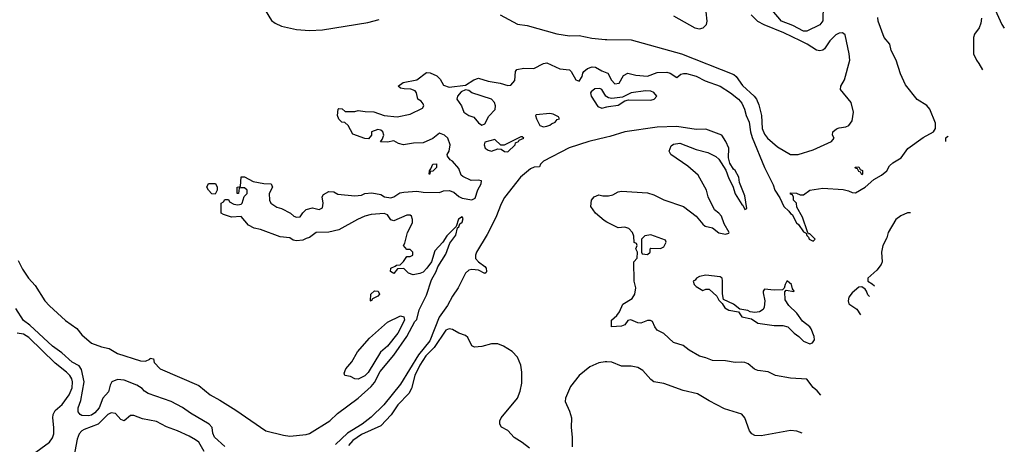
# Model space of a CAD drawing. Header units: inches. Extents: x 2134017 to 2292458, y 756222 to 916513.
# Tile 45 of 256: x 2236387 to 2242446, y 795726 to 798340. Entities that reach past the tile are written whole.
import ezdxf

# ---------------------------------------------------------------- set-up
doc = ezdxf.new("R2010")
doc.units = ezdxf.units.IN
doc.header["$MEASUREMENT"] = 0
doc.layers.add('C2739', color=7, linetype='Continuous')
doc.layers.add('C2749', color=7, linetype='Continuous')

msp = doc.modelspace()

# ---------------------------------------------------------------- linework, layer by layer
at = {"layer": 'C2739', "color": 5}
for points, elevation in [([(2237897.9, 798397.9), (2237935.9, 798335.9), (2237958.7, 798318.7), (2237999.2, 798299.2), (2238090, 798279.1), (2238170, 798273.3), (2238250, 798276.9), (2238530, 798322.2), (2238599.1, 798340.9)], 180), ([(2239343.2, 798370), (2239450, 798312.6), (2239510, 798303.5), (2239693.3, 798253.3), (2239770, 798241.3), (2239830, 798243.3), (2239907.1, 798227.1), (2239990, 798219), (2240000, 798218.8)], 180), ([(2236376.8, 796856.8), (2236403.7, 796803.7), (2236440.7, 796750), (2236483.2, 796703.2), (2236542.7, 796610), (2236570, 796578.1), (2236670, 796488.3), (2236738.8, 796438.8), (2236770, 796400.9), (2236828.7, 796348.7), (2236890, 796325.6), (2236936.8, 796316.8), (2236990, 796285.6), (2237130, 796240.3), (2237160.8, 796239.2), (2237188, 796250), (2237190, 796256), (2237210, 796252), (2237214.7, 796230), (2237251, 796190), (2237490, 796087.9), (2237559.3, 796030), (2237618.5, 795998.5), (2237716.4, 795936.4), (2237901.5, 795810), (2238010, 795782.2), (2238050, 795777.2), (2238150, 795786.3), (2238170, 795792.3), (2238296.4, 795870), (2238343.5, 795916.5), (2238470.6, 796010), (2238550, 796081.4), (2238570, 796107.5), (2238604.9, 796175.1), (2238690, 796274.3), (2238770, 796390.3), (2238818.5, 796481.5), (2238830, 796494.4), (2238846.3, 796553.7), (2238890, 796644.9), (2238920.6, 796739.4), (2238950, 796790.4), (2238961.1, 796818.9), (2239010, 796897.4), (2239034.9, 796965.1), (2239070, 797013), (2239081.6, 797058.4), (2239090, 797064), (2239096.4, 797083.6), (2239110, 797093), (2239117, 797117), (2239110, 797127), (2239087.5, 797112.5), (2239072, 797068), (2239014.9, 797010), (2238990.3, 796969.7), (2238941.7, 796918.3), (2238920.4, 796850), (2238893.4, 796810), (2238870, 796787), (2238850, 796778), (2238809.2, 796769.2), (2238780.2, 796780.2), (2238750, 796808), (2238712.7, 796807.3), (2238690, 796778), (2238668.7, 796790), (2238670, 796811.3), (2238698, 796822), (2238706, 796830), (2238728, 796832), (2238748.7, 796851.3), (2238770, 796882), (2238790, 796882), (2238806, 796890), (2238806, 796910), (2238790, 796926), (2238770, 796926), (2238748.7, 796950), (2238756.4, 796963.6), (2238774, 797030), (2238804, 797090), (2238804, 797110), (2238797.2, 797130), (2238790, 797137.2), (2238770, 797137.2), (2238690, 797102), (2238670, 797108.7), (2238650, 797139.3), (2238630, 797147), (2238550, 797141.3), (2238511, 797130), (2238466, 797110), (2238350, 797046), (2238290, 797032.7), (2238210.7, 797029.3), (2238170, 796999), (2238150, 796994), (2238130, 796982), (2238090, 796979), (2238070, 796982), (2238050, 796998), (2237990, 797004), (2237870, 797049.3), (2237830, 797057.2), (2237795.5, 797075.5), (2237750, 797128), (2237690, 797124), (2237640.4, 797140.4), (2237626, 797150), (2237626, 797210), (2237642, 797218), (2237650, 797234), (2237672.7, 797232.7), (2237678, 797218), (2237705.4, 797205.4), (2237730, 797201), (2237750, 797204.7), (2237755.3, 797210), (2237768, 797252), (2237786, 797270), (2237786, 797290), (2237770, 797306), (2237750, 797306), (2237738, 797302), (2237734, 797270), (2237726, 797270), (2237726, 797310), (2237746, 797314), (2237750, 797372), (2237770, 797372), (2237824.7, 797344.7), (2237890, 797331), (2237934, 797330), (2237942, 797310), (2237922, 797270), (2237924.7, 797230), (2237932, 797210), (2237970, 797186), (2237998, 797178), (2238054, 797150), (2238074, 797130), (2238090, 797124.7), (2238113.2, 797126.8), (2238128.9, 797151.1), (2238149, 797171), (2238190, 797181), (2238230, 797171.3), (2238250, 797182), (2238254, 797210), (2238248, 797250), (2238256.4, 797263.6), (2238290, 797282), (2238319.6, 797279.6), (2238345.4, 797265.4), (2238450, 797254.8), (2238490, 797260.7), (2238510, 797270.8), (2238554.4, 797274.4), (2238610, 797264), (2238631.3, 797250), (2238670, 797243.7), (2238689, 797250), (2238726, 797274), (2238750, 797279.3), (2238830, 797285.5), (2238870, 797279.1), (2238970, 797277.1), (2238994.3, 797285.7), (2239030, 797288.7), (2239058.7, 797278.7), (2239090, 797250.7), (2239110, 797240.5), (2239170, 797231.8), (2239190, 797241.3), (2239207.3, 797292.7), (2239226, 797330), (2239228.4, 797348.4), (2239207.5, 797352.5), (2239166, 797350), (2239114.6, 797374.6), (2239104, 797384), (2239090, 797424), (2239050, 797468.7), (2239036.4, 797476.4), (2239020.4, 797500.4), (2239018, 797510), (2239029.1, 797530.9), (2239037, 797570), (2239020.9, 797610), (2239002, 797630), (2238970, 797642), (2238930, 797609), (2238870, 797582), (2238810, 797579.3), (2238749.2, 797569.2), (2238717.2, 797577.2), (2238690, 797594), (2238650, 797586), (2238608, 797588), (2238618, 797602), (2238628, 797630), (2238622, 797650), (2238610, 797659), (2238590, 797664), (2238552, 797650), (2238551.3, 797628.7), (2238534, 797606), (2238510, 797608), (2238436.4, 797636.4), (2238408.4, 797688.4), (2238388, 797708), (2238369.1, 797709.1), (2238350, 797728), (2238342, 797750), (2238346, 797790), (2238350, 797794), (2238371.6, 797791.6), (2238390, 797774), (2238450, 797774), (2238470, 797782), (2238514, 797774), (2238566.2, 797773.8), (2238630, 797750.3), (2238710, 797742), (2238790, 797759.1), (2238865.6, 797794.4), (2238874.5, 797810), (2238870, 797822), (2238857.5, 797837.5), (2238838, 797850), (2238829.3, 797889.3), (2238821.2, 797901.2), (2238793.2, 797913.2), (2238753.6, 797913.6), (2238730, 797919), (2238715.3, 797930), (2238746.3, 797953.7), (2238830, 797970.8), (2238890, 798014), (2238913.2, 798013.2), (2238953.7, 797993.7), (2238974, 797974), (2238996, 797936), (2239030, 797924.7), (2239130, 797936), (2239182, 797970), (2239210, 797979.1), (2239270, 797960.9), (2239344.7, 797950), (2239390, 797934), (2239410, 797936), (2239434, 797966), (2239439, 798021), (2239445.6, 798034.4), (2239490, 798040.7), (2239550, 798039.1), (2239609.7, 798070.3), (2239630, 798074.4), (2239710, 798037), (2239770.4, 798030.4), (2239781.1, 798021.1), (2239810, 797970.7), (2239830, 797960.7), (2239849.3, 797990), (2239852.3, 798010), (2239859.6, 798020.4), (2239881.3, 798038.7), (2239910, 798050.4), (2239930, 798048), (2239970, 798024.4), (2240000, 798012.4)], 160), ([(2240000, 797865.5), (2239994, 797870), (2239970, 797909.4), (2239956.3, 797916.3), (2239926.6, 797913.4), (2239904.2, 797895.8), (2239900.5, 797890), (2239903.1, 797870), (2239945.1, 797805.1), (2239970, 797794.4), (2240000, 797803.5)], 160), ([(2240000, 797616), (2239890.4, 797590), (2239767.9, 797552.1), (2239610.2, 797470), (2239591.7, 797450), (2239585.2, 797434.8), (2239553.2, 797433.2), (2239530, 797422), (2239468.7, 797370), (2239370, 797244.7), (2239350, 797206.6), (2239317.6, 797122.4), (2239263.1, 797016.9), (2239198.2, 796910), (2239191.2, 796890), (2239192.9, 796870), (2239210, 796850.3), (2239250, 796821.3), (2239257.3, 796810), (2239260.3, 796790), (2239256.7, 796783.3), (2239250, 796776.9), (2239210, 796797.7), (2239170, 796802.5), (2239150, 796798.5), (2239130, 796779.7), (2239085.1, 796690), (2239050, 796638.9), (2239018.8, 796581.2), (2238968.4, 796510), (2238910, 796363.5), (2238842.1, 796277.9), (2238730, 796096.6), (2238627.4, 795970), (2238550, 795892.8), (2238494.1, 795850), (2238405.2, 795794.8), (2238330, 795725.6)], 160), ([(2240000, 797094.5), (2239983.2, 797103.2), (2239929.4, 797149.4), (2239901.2, 797190), (2239905.2, 797230), (2239922, 797250), (2239950, 797262.8), (2239976.1, 797256.1), (2240000, 797255.3)], 160), ([(2237650, 795712), (2237585.2, 795770), (2237575.6, 795795.6), (2237571.4, 795830), (2237552.8, 795850), (2237437.4, 795917.4), (2237390, 795952.8), (2237318.4, 795990), (2237178.6, 796038.6), (2237154.4, 796054.4), (2237141.3, 796070), (2237107.3, 796090), (2237030, 796121.7), (2236990, 796126.2), (2236955.2, 796110), (2236944.7, 796090), (2236933.2, 796050), (2236899.7, 796010), (2236875.4, 795950), (2236850, 795920.5), (2236830, 795905.4), (2236810, 795900.9), (2236770, 795903.7), (2236759, 795910), (2236747.1, 795927.1), (2236746.4, 795950), (2236763.2, 795996.8), (2236783.8, 796110), (2236767.8, 796187.8), (2236753.3, 796210), (2236710, 796232.8), (2236647.2, 796290), (2236590, 796329.8), (2236450, 796460.3), (2236410, 796489), (2236363, 796563)], 160), ([(2239523.5, 795703.5), (2239478.2, 795738.2), (2239430, 795767.8), (2239390, 795811.8), (2239351.5, 795831.5), (2239341.6, 795850), (2239342, 795870), (2239349.7, 795890), (2239449.7, 796010), (2239467.4, 796052.6), (2239476.3, 796103.7), (2239477.5, 796170), (2239470, 796212.7), (2239450, 796263.7), (2239417.4, 796297.4), (2239364, 796330), (2239330, 796344.5), (2239290, 796345.1), (2239230, 796327.6), (2239184.9, 796324.9), (2239170, 796332.3), (2239144, 796384), (2239130, 796395.6), (2239090, 796409.6), (2239050, 796433.7), (2239030, 796437.4), (2239010, 796429.8), (2238937.6, 796322.4), (2238886.2, 796270), (2238850, 796213.5), (2238819, 796150), (2238798, 796070), (2238781.7, 796038.3), (2238714.6, 795970), (2238672.9, 795907.1), (2238610, 795841), (2238490, 795787.1), (2238436.6, 795750), (2238410, 795719.5)], 180), ([(2236410, 795622.2), (2236570, 795738.6), (2236590, 795767.2), (2236597.5, 795790), (2236598.1, 795830), (2236591.2, 795890), (2236593.8, 795910), (2236606.2, 795933.7), (2236648.6, 795971.4), (2236691.7, 796030), (2236710, 796074.4), (2236712.7, 796110), (2236708, 796130), (2236696, 796150), (2236675.5, 796170), (2236604.9, 796224.9), (2236444.1, 796384.1), (2236410, 796404.4), (2236371.5, 796411.5)], 180), ([(2240000, 796233.7), (2239990, 796234), (2239950, 796227.3), (2239895.8, 796204.2), (2239828.9, 796150), (2239776.9, 796083.1), (2239744.8, 796010), (2239743.5, 795990), (2239770.9, 795930.9), (2239782.3, 795890), (2239780.1, 795830), (2239787.7, 795770), (2239786.3, 795710)], 180), ([(2237522.9, 795682.9), (2237490, 795738.7), (2237470, 795754.8), (2237430, 795776.3), (2237358.5, 795810), (2237290, 795834.6), (2237230, 795866.2), (2237142.9, 795882.9), (2237090, 795904.7), (2237070, 795903.8), (2237030, 795871.1), (2237010, 795878.7), (2236976.2, 795916.2), (2236950, 795920.2), (2236930, 795909.9), (2236870.6, 795849.4), (2236783.1, 795816.9), (2236769.6, 795810), (2236753.2, 795790), (2236741.6, 795758.4), (2236721, 795650)], 180)]:
    msp.add_lwpolyline(points, dxfattribs=dict(at, elevation=elevation))
at = {"layer": 'C2739', "color": 5, "elevation": 160}
for points in [[(2239130, 797908.7), (2239104.7, 797895.3), (2239082, 797870), (2239078, 797850), (2239106.8, 797810), (2239121, 797770), (2239150, 797751), (2239181, 797741), (2239210, 797704.7), (2239230, 797691.3), (2239250, 797698), (2239274.6, 797745.4), (2239312.9, 797787.1), (2239316, 797810), (2239309.3, 797830), (2239290, 797851.8), (2239170, 797889), (2239150, 797904)], [(2239650, 797762), (2239565.4, 797754.6), (2239562, 797750), (2239567.3, 797730), (2239588.5, 797688.5), (2239610, 797680.3), (2239630, 797683.9), (2239649.3, 797690), (2239660, 797700), (2239682.7, 797710), (2239694.7, 797725.3), (2239708.7, 797730), (2239702, 797742), (2239670, 797758)], [(2239470, 797619.3), (2239368.4, 797568.4), (2239348.7, 797568.7), (2239310, 797602), (2239250, 797586), (2239246, 797570), (2239251, 797550), (2239270, 797537.3), (2239290, 797530.8), (2239330, 797544.9), (2239350, 797544), (2239370, 797528.5), (2239390, 797526.3), (2239435.1, 797570), (2239438, 797582), (2239456, 797590), (2239460.7, 797599.3), (2239488.7, 797610), (2239478.6, 797618.6)], [(2238910, 797388.7), (2238906, 797390), (2238908, 797410), (2238918, 797422), (2238928.7, 797450), (2238952, 797452), (2238952, 797430), (2238930, 797408), (2238914, 797406)], [(2237590, 797266), (2237570, 797268), (2237548, 797290), (2237538, 797310), (2237548.7, 797331.3), (2237591.6, 797331.6), (2237602, 797310), (2237602, 797290)], [(2238550, 796608), (2238546, 796610), (2238548, 796650), (2238570, 796671.3), (2238594, 796670), (2238602, 796650), (2238590, 796638), (2238558, 796622)], [(2238470, 796127), (2238450, 796129.5), (2238423.3, 796143.3), (2238388, 796150), (2238384, 796164), (2238393.2, 796190), (2238430, 796234.8), (2238464.9, 796295.1), (2238539.8, 796380.2), (2238650, 796479.1), (2238730, 796518), (2238750, 796511.3), (2238754.8, 796490), (2238713.7, 796410), (2238650.4, 796330), (2238606.4, 796293.6), (2238532, 796168), (2238510, 796148)]]:
    msp.add_lwpolyline(points, close=True, dxfattribs=at)
at = {"layer": 'C2749', "color": 5}
for points, elevation in [([(2241331.8, 798430), (2241330, 798333.2), (2241310, 798307.4), (2241231, 798269), (2241209.6, 798270), (2241144.6, 798304.6), (2241075.6, 798330), (2241017.6, 798397.6)], 160), ([(2240000, 798218.8), (2240150, 798217), (2240459.6, 798130), (2240782.1, 798002.1), (2240796.1, 797990), (2240835.9, 797935.9), (2240906.7, 797870), (2240922.1, 797850), (2240935.9, 797815.9), (2240952, 797750), (2240955.7, 797670), (2240970, 797634.4), (2240988.8, 797610), (2241050, 797556.9), (2241130, 797510.4), (2241178, 797510), (2241270, 797538), (2241382, 797590), (2241398, 797610), (2241389.6, 797630), (2241391.6, 797650), (2241412.8, 797667.2), (2241430, 797674.7), (2241470, 797679.5), (2241490, 797688.2), (2241510, 797718), (2241518, 797770), (2241504.2, 797830), (2241438.7, 797910), (2241439.5, 797930), (2241463.6, 797970), (2241494.5, 798090), (2241491.8, 798130), (2241466.8, 798246.8), (2241450, 798259.3), (2241430, 798256.2), (2241410, 798246.3), (2241372, 798210), (2241339, 798161), (2241330, 798153.3), (2241310, 798148.2), (2241290, 798152.4), (2241231.9, 798190), (2241191.4, 798210), (2241090, 798258.2), (2240968.2, 798308.2), (2240929.4, 798329.4), (2240889.1, 798369.1)], 180), ([(2240410, 798364.3), (2240540.7, 798290), (2240570, 798284.6), (2240592.3, 798290), (2240613.3, 798310), (2240617.4, 798330), (2240611.8, 798388.2)], 220), ([(2242390, 798401.3), (2242431.3, 798310), (2242446, 798288.5)], 180), ([(2240000, 798012.4), (2240006, 798010), (2240028.3, 797968.3), (2240050, 797946), (2240075.1, 797950), (2240102.7, 797997.3), (2240130, 798010.4), (2240178, 797998), (2240250, 797991.6), (2240310, 798014.9), (2240370, 798017.6), (2240390.8, 798010), (2240430, 797984.4), (2240455.6, 798004.4), (2240471.2, 798008.8), (2240490, 798008), (2240550, 797992.2), (2240604.4, 797964.4), (2240696.6, 797930), (2240761.8, 797890), (2240810.9, 797850), (2240830, 797826.4), (2240847.4, 797790), (2240856.6, 797750), (2240876.9, 797710), (2240884.8, 797650), (2240895.4, 797615.4), (2240970, 797430.3), (2241023.4, 797323.4), (2241034.6, 797290), (2241063.9, 797243.9), (2241090, 797189.2), (2241120.7, 797160.7), (2241130, 797146.3), (2241140.4, 797140.4), (2241167.1, 797090), (2241179.5, 797079.5), (2241210, 797034), (2241226.7, 797026.7), (2241230, 797011.3), (2241241.7, 797001.7), (2241244.7, 796990), (2241270, 796977.6), (2241282.4, 796990), (2241250, 797021.6), (2241242, 797022), (2241234.5, 797034.5), (2241204.1, 797124.1), (2241170, 797186), (2241168, 797210), (2241148.7, 797230), (2241148, 797248), (2241142, 797262), (2241130, 797266), (2241130, 797274), (2241167.3, 797272.7), (2241190, 797262), (2241210, 797262), (2241250, 797290.7), (2241330, 797302.8), (2241454.4, 797294.4), (2241487.1, 797287.1), (2241510, 797276), (2241530, 797274.8), (2241589, 797310), (2241642.7, 797357.3), (2241690, 797384), (2241724, 797410), (2241739.1, 797440.9), (2241760.4, 797459.6), (2241811.5, 797490), (2241852.8, 797547.2), (2241945.8, 797614.2), (2242009.7, 797650), (2242021.7, 797670), (2242022.2, 797702.2), (2241987, 797790), (2241970, 797811.6), (2241908.8, 797848.8), (2241838.3, 797938.3), (2241806.3, 798006.3), (2241780.8, 798090), (2241749.8, 798150), (2241740.9, 798190), (2241707.1, 798230), (2241669.7, 798330), (2241667.3, 798352.7)], 160), ([(2242305.1, 798350), (2242302.4, 798317.6), (2242291, 798289), (2242262.8, 798250), (2242257.2, 798230), (2242257.3, 798130), (2242274.8, 798090), (2242290, 798071), (2242312.4, 798030.6)], 160), ([(2240000, 797803.5), (2240010, 797806.6), (2240070, 797814.3), (2240110, 797840.4), (2240133.3, 797846.7), (2240270, 797844.2), (2240290.9, 797850), (2240308, 797870), (2240290, 797891.2), (2240270, 797899.1), (2240237.4, 797902.6), (2240150, 797889.4), (2240096.1, 797863.9), (2240030, 797855.8), (2240010, 797858), (2240000, 797865.5)], 160), ([(2240000, 797255.3), (2240010, 797254.9), (2240037.8, 797262.2), (2240070, 797280.5), (2240090, 797284), (2240250, 797274.8), (2240290, 797261), (2240350, 797230.8), (2240471.3, 797190), (2240550.4, 797130.4), (2240590, 797081), (2240604.7, 797070), (2240650, 797059.3), (2240690, 797028.9), (2240730, 797020.5), (2240750, 797026), (2240752.7, 797030), (2240722.5, 797082.5), (2240705.2, 797130), (2240690, 797149), (2240662, 797170), (2240624, 797250), (2240612.7, 797290), (2240562, 797382), (2240498.3, 797438.3), (2240394, 797510), (2240384, 797530), (2240396.5, 797563.5), (2240410, 797574), (2240450, 797579.1), (2240550, 797542), (2240622.5, 797522.5), (2240670, 797498), (2240690, 797481), (2240733.4, 797413.4), (2240750, 797362.8), (2240775.1, 797315.1), (2240790, 797267.7), (2240830, 797202.8), (2240837.5, 797197.5), (2240850, 797171.3), (2240862, 797178), (2240850, 797256), (2240817.4, 797337.4), (2240812.2, 797370), (2240790, 797412.4), (2240780.2, 797420.2), (2240756.8, 797456.8), (2240749.5, 797489.5), (2240750.4, 797550), (2240733.4, 797590), (2240708.3, 797630), (2240610, 797666.4), (2240550, 797664.5), (2240430, 797682), (2240310, 797678.5), (2240110, 797649.8), (2240019.4, 797620.6), (2240000, 797616)], 160), ([(2242100.5, 797621.3), (2242084.7, 797610), (2242084.8, 797590.6)], 160), ([(2241868.4, 797150.5), (2241850, 797151.1), (2241810, 797132.6), (2241778, 797110), (2241730.7, 797030), (2241723.4, 796996.6), (2241697.6, 796950), (2241690.4, 796910), (2241694.4, 796850), (2241687.6, 796832.4), (2241661.3, 796798.7), (2241605.5, 796750), (2241606, 796730), (2241633.7, 796713.7), (2241647.4, 796701.1)], 160), ([(2241316.6, 796028.3), (2241294.8, 796054.8), (2241270, 796075.3), (2241230, 796128), (2241130, 796132.7), (2241038, 796150), (2240992.3, 796172.3), (2240930, 796180.9), (2240909.7, 796189.7), (2240870, 796222), (2240850, 796229.6), (2240830, 796232.7), (2240790, 796229.5), (2240730, 796239.5), (2240650, 796242.9), (2240610, 796259.3), (2240569.4, 796269.4), (2240506.3, 796306.3), (2240470, 796334), (2240410, 796354), (2240350, 796408.7), (2240310, 796428.7), (2240295.3, 796450), (2240282, 796482), (2240269, 796489), (2240250, 796489.2), (2240210, 796472.7), (2240190, 796475.1), (2240147.1, 796492.9), (2240130, 796489), (2240110, 796462.7), (2240090, 796452.7), (2240028.9, 796448.9), (2240028, 796490), (2240061.5, 796518.5), (2240078, 796542), (2240099.3, 796590), (2240156.3, 796623.7), (2240172.7, 796650), (2240179, 796690), (2240169.1, 796730.9), (2240166, 796850), (2240187.3, 796872.7), (2240188, 796910), (2240178, 796930), (2240186, 796950), (2240182, 796962), (2240168.4, 796968.4), (2240167.3, 797007.3), (2240158, 797030), (2240135.5, 797055.5), (2240110, 797062), (2240070, 797058), (2240000, 797094.5)], 160), ([(2241570, 796695.3), (2241550, 796694), (2241510, 796659.5), (2241490, 796632), (2241484.3, 796610), (2241490, 796590.6), (2241537.5, 796557.5), (2241560.1, 796523.4)], 160), ([(2241615.6, 796636.3), (2241606.3, 796646.3), (2241599, 796670), (2241590, 796682), (2241570, 796695.3)], 160), ([(2241202.1, 795795.4), (2241170, 795807.4), (2241130, 795811.4), (2240950, 795778.2), (2240910, 795780.4), (2240891.9, 795791.9), (2240878.9, 795810), (2240849, 795889), (2240830, 795912.1), (2240725, 795945), (2240630, 795993.5), (2240557.2, 796037.2), (2240470, 796056.7), (2240350, 796100.6), (2240290, 796110.9), (2240270, 796124.4), (2240221.7, 796181.7), (2240190, 796199.5), (2240150, 796207.1), (2240090, 796207.4), (2240030, 796232.9), (2240000, 796233.7)], 180)]:
    msp.add_lwpolyline(points, dxfattribs=dict(at, elevation=elevation))
at = {"layer": 'C2749', "color": 5, "elevation": 160}
for points in [[(2241570, 797386), (2241562, 797402), (2241550, 797406), (2241542, 797422), (2241530, 797426), (2241527.3, 797432.7), (2241550, 797434), (2241558, 797418), (2241572.7, 797412.7), (2241574, 797390)], [(2240270, 797015.3), (2240234, 797010), (2240214, 796990), (2240214, 796910), (2240218, 796898), (2240250, 796894), (2240266, 796910), (2240266, 796930), (2240270, 796934), (2240330, 796932), (2240350, 796942), (2240366, 796970), (2240362, 796982)], [(2240610, 796768), (2240570, 796759), (2240552, 796750), (2240543.5, 796736.5), (2240532, 796730), (2240538, 796710), (2240550, 796698), (2240590, 796674), (2240610, 796682), (2240630, 796682), (2240678, 796638), (2240690, 796614), (2240710, 796594), (2240726.8, 796566.8), (2240750, 796551.3), (2240810, 796542), (2240830, 796512), (2240890, 796498), (2240930, 796471.3), (2241030, 796458), (2241083.1, 796456.9), (2241114, 796450), (2241152, 796410), (2241182, 796390), (2241210, 796362), (2241250, 796344.7), (2241266, 796350), (2241278, 796370), (2241275.3, 796390), (2241256.5, 796436.5), (2241248.7, 796450), (2241205.1, 796485.1), (2241170, 796533.2), (2241120.7, 796580.7), (2241096.5, 796616.5), (2241094.6, 796665.4), (2241104, 796676), (2241150, 796667.3), (2241152.3, 796670), (2241142.7, 796682.7), (2241136.1, 796710), (2241112, 796730), (2241108.4, 796730), (2241097.1, 796710), (2241092, 796688), (2241082, 796678), (2241030, 796674.2), (2240970, 796682), (2240962, 796670), (2240961.8, 796658.2), (2240973.4, 796610), (2240969.1, 796570.9), (2240963.1, 796556.9), (2240939, 796541), (2240910, 796537.6), (2240881.6, 796541.6), (2240868, 796550), (2240818, 796558), (2240779, 796590), (2240718, 796618), (2240712.5, 796652.5), (2240712.5, 796732.5), (2240709, 796750), (2240696.6, 796756.6)]]:
    msp.add_lwpolyline(points, close=True, dxfattribs=at)

doc.saveas('drawing.dxf')
